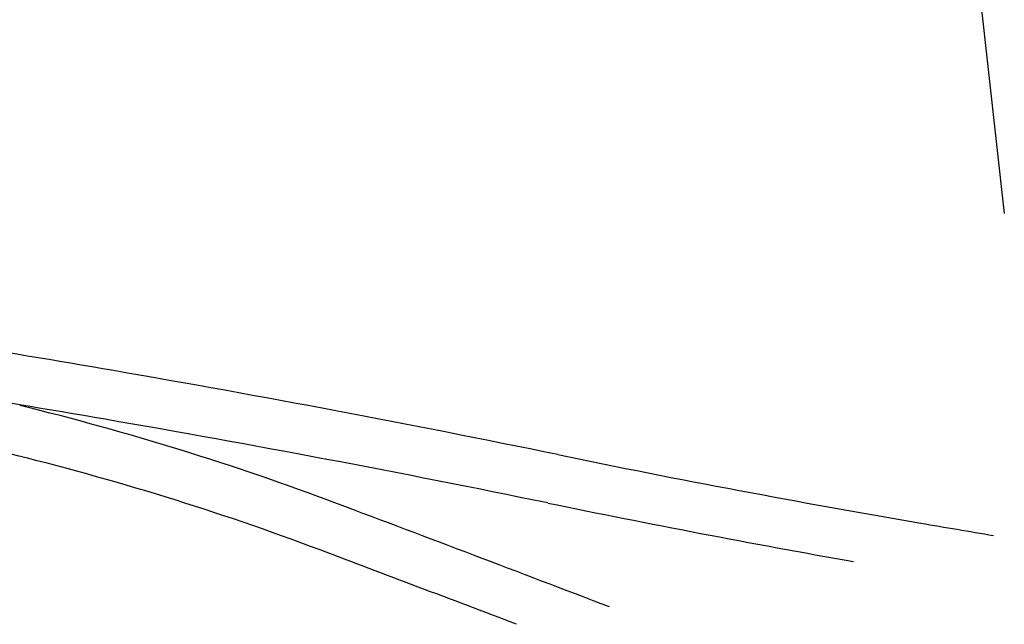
# Model space of a CAD drawing. Extents: x 22936 to 50368, y -4877 to 31080.
# Tile 20 of 256: x 46166 to 49168, y -3071 to -1228. Entities that reach past the tile are written whole.
import ezdxf

# ---------------------------------------------------------------- set-up
doc = ezdxf.new("R2010")
doc.units = 0
doc.layers.add('00_TRACE_RDC', color=241, linetype='CONTINUOUS')

# ---------------------------------------------------------------- blocks, each defined once
blk = doc.blocks.new('GROUPER_2')
at = {"layer": '00_TRACE_RDC'}
blk.add_line((19562.2, 3872.2), (19653.2, 3058.9), dxfattribs=at)
for centre, radius, start, end in [((6567.7, -57609.5), 61075.6, 80.225561, 80.72427), ((9700.2, -39426), 42624.3, 78.3722, 80.22556), ((6567.7, -57609.5), 60925.1, 80.225561, 80.72427), ((14639, -5749.4), 8465.3, 69.38538, 76.25442), ((9700.2, -39426), 42473.8, 78.3722, 80.22556), ((14639, -5749.4), 8314.8, 69.38538, 76.26356), ((25091.5, 35370.4), 33739.3, 258.3722, 260.28626), ((-43748, -160965.3), 174299.6, 69.093652, 69.385379), ((25091.5, 35370.4), 33889.8, 258.3722, 259.97789), ((52454.2, 195218.2), 195912.2, 260.28626, 260.351926), ((-43748, -160965.3), 174149.1, 69.174724, 69.385379)]:
    blk.add_arc(centre, radius, start, end, dxfattribs=at)

msp = doc.modelspace()

# ---------------------------------------------------------------- block references
at = {"layer": '00_TRACE_RDC'}
msp.add_blockref('GROUPER_2', (29515.2, -4876.9), dxfattribs=at)

doc.saveas('drawing.dxf')
